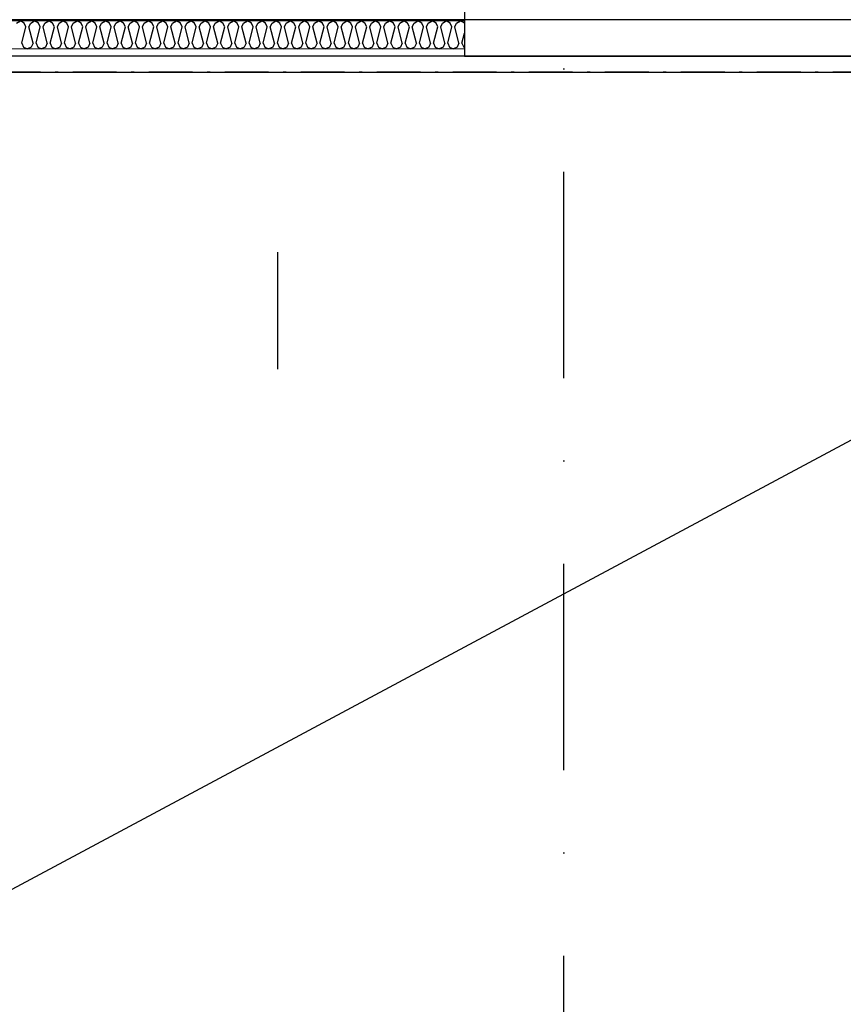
# Model space of a CAD drawing. Header units: millimetres. Extents: x -117798 to 93698, y -182207 to 252400.
# Tile 180 of 222: x -67054 to -65645, y -16706 to -15022. Entities that reach past the tile are written whole.
import ezdxf
from ezdxf.enums import TextEntityAlignment as Align

# ---------------------------------------------------------------- set-up
doc = ezdxf.new("R2010")
doc.units = ezdxf.units.MM
doc.header["$LTSCALE"] = 0.5
doc.header["$MEASUREMENT"] = 0
for name, pattern in [('Over snittplan', [260, 150, -50, 10, -50]), ('PLINE', [0]), ('Prikk & stiplet', [1340.555525, 705.555534, -352.777767, 0, -282.222223])]:
    doc.linetypes.add(name, pattern=pattern)
for name, color, linetype in [('223- Bjelker', 7, 'Continuous'), ('232- Ikke-bærende yttervegger', 7, 'Continuous'), ('232- Ikke-bærende yttervegger (Skravur)(Nye konstruksjoner)', 7, 'Continuous'), ('232- Ikke-bærende yttervegger(Nye konstruksjoner)', 7, 'Continuous'), ('256- Faste himlinger og overflatebehandling(Nye konstruksjoner)', 7, 'Continuous'), ('261- Primærkonstruksjon (tak)(Nye konstruksjoner)', 7, 'Continuous'), ('852- Snittmarkør', 7, 'Continuous'), ('862- M___Nettoareal(Nye konstruksjoner)', 7, 'Continuous'), ('862- M___Nettoareal(Polylinje)(Nye konstruksjoner)', 7, 'Continuous'), ('862- M___Nettoareal(Tekst)(Nye konstruksjoner)', 7, 'Continuous'), ('BYGG', 7, 'Continuous')]:
    doc.layers.add(name, color=color, linetype=linetype)
doc.layers.add('236- Innvendig kledning og overflate(Nye konstruksjoner)', color=7, linetype='Continuous', lineweight=0)
doc.styles.add('GENERATED_STYLE_1', font='arial.ttf')

# ---------------------------------------------------------------- blocks, each defined once
blk = doc.blocks.new('Teknisk vent._A-214_26', base_point=(-66816.6, -20004.2))
at = {"layer": '862- M___Nettoareal(Polylinje)(Nye konstruksjoner)', "linetype": 'PLINE', "flags": 128}
blk.add_lwpolyline([(-70728.2, -18466.9), (-68648.2, -18466.9), (-68648.2, -25811.9), (-68573.2, -25811.9), (-68573.2, -25749.4), (-65173.2, -25749.4), (-65173.2, -25811.9), (-64973.2, -25811.9), (-64973.2, -25749.4), (-64405.7, -25749.4), (-64405.7, -15084.4), (-64973.2, -15084.4), (-64973.2, -15111.9), (-65173.2, -15111.9), (-65173.2, -15084.4), (-68573.2, -15084.4), (-68573.2, -15111.9), (-68773.2, -15111.9), (-68773.2, -15096.9), (-70728.2, -15096.9)], close=True, dxfattribs=at)
at = {"layer": '862- M___Nettoareal(Tekst)(Nye konstruksjoner)', "style": 'GENERATED_STYLE_1'}
for tag, height, p in [('DUMMY_862', 150, (-66934.4, -19409.6)), ('ROOM_NAME', 150, (-66934.4, -20633)), ('DUMMY_861', 100, (-67091.6, -20232.7)), ('ROOM_NUMBER', 100, (-67091.6, -20621.6)), ('DUMMY_863', 100, (-66698.7, -20598.7))]:
    blk.add_attdef(tag, text='', height=height, rotation=90, dxfattribs=at).set_placement(p, align=Align.TOP_LEFT)
blk = doc.blocks.new('*X430')
at = {"layer": '232- Ikke-bærende yttervegger (Skravur)(Nye konstruksjoner)', "linetype": 'PLINE'}
for p, q in [((-67059.4, -15027.6), (-67052.7, -15023.9)), ((-67046.1, -15027.6), (-67052.7, -15023.9)), ((-67050.2, -15062.3), (-67043.1, -15034.1)), ((-67043.1, -15034.1), (-67046.1, -15027.6)), ((-67038, -15034.1), (-67035.1, -15027.6)), ((-67031, -15062.3), (-67038, -15034.1)), ((-67035.1, -15027.6), (-67028.5, -15023.9)), ((-67021.8, -15027.6), (-67028.5, -15023.9)), ((-67025.9, -15062.3), (-67018.9, -15034.1)), ((-67018.9, -15034.1), (-67021.8, -15027.6)), ((-67013.8, -15034.1), (-67010.8, -15027.6)), ((-67006.7, -15062.3), (-67013.8, -15034.1)), ((-67010.8, -15027.6), (-67004.2, -15023.9)), ((-66997.5, -15027.6), (-67004.2, -15023.9)), ((-67001.6, -15062.3), (-66994.6, -15034.1)), ((-66994.6, -15034.1), (-66997.5, -15027.6)), ((-66989.5, -15034.1), (-66986.5, -15027.6)), ((-66982.4, -15062.3), (-66989.5, -15034.1)), ((-66986.5, -15027.6), (-66979.9, -15023.9)), ((-66973.3, -15027.6), (-66979.9, -15023.9)), ((-66977.3, -15062.3), (-66970.3, -15034.1)), ((-66970.3, -15034.1), (-66973.3, -15027.6)), ((-66965.2, -15034.1), (-66962.2, -15027.6)), ((-66958.2, -15062.3), (-66965.2, -15034.1)), ((-66962.2, -15027.6), (-66955.6, -15023.9)), ((-66949, -15027.6), (-66955.6, -15023.9)), ((-66953.1, -15062.3), (-66946, -15034.1)), ((-66946, -15034.1), (-66949, -15027.6)), ((-66940.9, -15034.1), (-66938, -15027.6)), ((-66933.9, -15062.3), (-66940.9, -15034.1)), ((-66938, -15027.6), (-66931.3, -15023.9)), ((-66924.7, -15027.6), (-66931.3, -15023.9)), ((-66928.8, -15062.3), (-66921.7, -15034.1)), ((-66921.7, -15034.1), (-66924.7, -15027.6)), ((-66916.6, -15034.1), (-66913.7, -15027.6)), ((-66909.6, -15062.3), (-66916.6, -15034.1)), ((-66913.7, -15027.6), (-66907, -15023.9)), ((-66900.4, -15027.6), (-66907, -15023.9)), ((-66904.5, -15062.3), (-66897.5, -15034.1)), ((-66897.5, -15034.1), (-66900.4, -15027.6)), ((-66892.4, -15034.1), (-66889.4, -15027.6)), ((-66885.3, -15062.3), (-66892.4, -15034.1)), ((-66889.4, -15027.6), (-66882.8, -15023.9)), ((-66876.1, -15027.6), (-66882.8, -15023.9)), ((-66880.2, -15062.3), (-66873.2, -15034.1)), ((-66873.2, -15034.1), (-66876.1, -15027.6)), ((-66868.1, -15034.1), (-66865.1, -15027.6)), ((-66861, -15062.3), (-66868.1, -15034.1)), ((-66865.1, -15027.6), (-66858.5, -15023.9)), ((-66851.9, -15027.6), (-66858.5, -15023.9)), ((-66855.9, -15062.3), (-66848.9, -15034.1)), ((-66848.9, -15034.1), (-66851.9, -15027.6)), ((-66843.8, -15034.1), (-66840.8, -15027.6)), ((-66836.8, -15062.3), (-66843.8, -15034.1)), ((-66840.8, -15027.6), (-66834.2, -15023.9)), ((-66827.6, -15027.6), (-66834.2, -15023.9)), ((-66831.7, -15062.3), (-66824.6, -15034.1)), ((-66824.6, -15034.1), (-66827.6, -15027.6)), ((-66819.5, -15034.1), (-66816.6, -15027.6)), ((-66812.5, -15062.3), (-66819.5, -15034.1)), ((-66816.6, -15027.6), (-66809.9, -15023.9)), ((-66803.3, -15027.6), (-66809.9, -15023.9)), ((-66807.4, -15062.3), (-66800.3, -15034.1)), ((-66800.3, -15034.1), (-66803.3, -15027.6)), ((-66795.2, -15034.1), (-66792.3, -15027.6)), ((-66788.2, -15062.3), (-66795.2, -15034.1)), ((-66792.3, -15027.6), (-66785.6, -15023.9)), ((-66779, -15027.6), (-66785.6, -15023.9)), ((-66783.1, -15062.3), (-66776, -15034.1)), ((-66776, -15034.1), (-66779, -15027.6)), ((-66770.9, -15034.1), (-66768, -15027.6)), ((-66763.9, -15062.3), (-66770.9, -15034.1)), ((-66768, -15027.6), (-66761.4, -15023.9)), ((-66754.7, -15027.6), (-66761.4, -15023.9)), ((-66758.8, -15062.3), (-66751.8, -15034.1)), ((-66751.8, -15034.1), (-66754.7, -15027.6)), ((-66746.7, -15034.1), (-66743.7, -15027.6)), ((-66739.6, -15062.3), (-66746.7, -15034.1)), ((-66743.7, -15027.6), (-66737.1, -15023.9)), ((-66730.4, -15027.6), (-66737.1, -15023.9)), ((-66734.5, -15062.3), (-66727.5, -15034.1)), ((-66727.5, -15034.1), (-66730.4, -15027.6)), ((-66722.4, -15034.1), (-66719.4, -15027.6)), ((-66715.3, -15062.3), (-66722.4, -15034.1)), ((-66719.4, -15027.6), (-66712.8, -15023.9)), ((-66706.2, -15027.6), (-66712.8, -15023.9)), ((-66710.2, -15062.3), (-66703.2, -15034.1)), ((-66703.2, -15034.1), (-66706.2, -15027.6)), ((-66698.1, -15034.1), (-66695.1, -15027.6)), ((-66691.1, -15062.3), (-66698.1, -15034.1)), ((-66695.1, -15027.6), (-66688.5, -15023.9)), ((-66681.9, -15027.6), (-66688.5, -15023.9)), ((-66686, -15062.3), (-66678.9, -15034.1)), ((-66678.9, -15034.1), (-66681.9, -15027.6)), ((-66673.8, -15034.1), (-66670.9, -15027.6)), ((-66666.8, -15062.3), (-66673.8, -15034.1)), ((-66670.9, -15027.6), (-66664.2, -15023.9)), ((-66657.6, -15027.6), (-66664.2, -15023.9)), ((-66661.7, -15062.3), (-66654.6, -15034.1)), ((-66654.6, -15034.1), (-66657.6, -15027.6)), ((-66649.5, -15034.1), (-66646.6, -15027.6)), ((-66642.5, -15062.3), (-66649.5, -15034.1)), ((-66646.6, -15027.6), (-66640, -15023.9)), ((-66633.3, -15027.6), (-66640, -15023.9)), ((-66637.4, -15062.3), (-66630.4, -15034.1)), ((-66630.4, -15034.1), (-66633.3, -15027.6)), ((-66625.3, -15034.1), (-66622.3, -15027.6)), ((-66618.2, -15062.3), (-66625.3, -15034.1)), ((-66622.3, -15027.6), (-66615.7, -15023.9)), ((-66609, -15027.6), (-66615.7, -15023.9)), ((-66613.1, -15062.3), (-66606.1, -15034.1)), ((-66606.1, -15034.1), (-66609, -15027.6)), ((-66601, -15034.1), (-66598, -15027.6)), ((-66593.9, -15062.3), (-66601, -15034.1)), ((-66598, -15027.6), (-66591.4, -15023.9)), ((-66584.8, -15027.6), (-66591.4, -15023.9)), ((-66588.8, -15062.3), (-66581.8, -15034.1)), ((-66581.8, -15034.1), (-66584.8, -15027.6)), ((-66576.7, -15034.1), (-66573.7, -15027.6)), ((-66569.7, -15062.3), (-66576.7, -15034.1)), ((-66573.7, -15027.6), (-66567.1, -15023.9)), ((-66560.5, -15027.6), (-66567.1, -15023.9)), ((-66564.6, -15062.3), (-66557.5, -15034.1)), ((-66557.5, -15034.1), (-66560.5, -15027.6)), ((-66552.4, -15034.1), (-66549.5, -15027.6)), ((-66545.4, -15062.3), (-66552.4, -15034.1)), ((-66549.5, -15027.6), (-66542.8, -15023.9)), ((-66536.2, -15027.6), (-66542.8, -15023.9)), ((-66540.3, -15062.3), (-66533.2, -15034.1)), ((-66533.2, -15034.1), (-66536.2, -15027.6)), ((-66528.1, -15034.1), (-66525.2, -15027.6)), ((-66521.1, -15062.3), (-66528.1, -15034.1)), ((-66525.2, -15027.6), (-66518.5, -15023.9)), ((-66511.9, -15027.6), (-66518.5, -15023.9)), ((-66516, -15062.3), (-66509, -15034.1)), ((-66509, -15034.1), (-66511.9, -15027.6)), ((-66503.9, -15034.1), (-66500.9, -15027.6)), ((-66496.8, -15062.3), (-66503.9, -15034.1)), ((-66500.9, -15027.6), (-66494.3, -15023.9)), ((-66487.6, -15027.6), (-66494.3, -15023.9)), ((-66491.7, -15062.3), (-66484.7, -15034.1)), ((-66484.7, -15034.1), (-66487.6, -15027.6)), ((-66479.6, -15034.1), (-66476.6, -15027.6)), ((-66472.5, -15062.3), (-66479.6, -15034.1)), ((-66476.6, -15027.6), (-66470, -15023.9)), ((-66463.4, -15027.6), (-66470, -15023.9)), ((-66467.4, -15062.3), (-66460.4, -15034.1)), ((-66460.4, -15034.1), (-66463.4, -15027.6)), ((-66455.3, -15034.1), (-66452.3, -15027.6)), ((-66448.3, -15062.3), (-66455.3, -15034.1)), ((-66452.3, -15027.6), (-66445.7, -15023.9)), ((-66439.1, -15027.6), (-66445.7, -15023.9)), ((-66443.2, -15062.3), (-66436.1, -15034.1)), ((-66436.1, -15034.1), (-66439.1, -15027.6)), ((-66431, -15034.1), (-66428.1, -15027.6)), ((-66424, -15062.3), (-66431, -15034.1)), ((-66428.1, -15027.6), (-66421.4, -15023.9)), ((-66414.8, -15027.6), (-66421.4, -15023.9)), ((-66418.9, -15062.3), (-66411.8, -15034.1)), ((-66411.8, -15034.1), (-66414.8, -15027.6)), ((-66406.7, -15034.1), (-66403.8, -15027.6)), ((-66399.7, -15062.3), (-66406.7, -15034.1)), ((-66403.8, -15027.6), (-66397.1, -15023.9)), ((-66390.5, -15027.6), (-66397.1, -15023.9)), ((-66394.6, -15062.3), (-66387.5, -15034.1)), ((-66387.5, -15034.1), (-66390.5, -15027.6)), ((-66382.4, -15034.1), (-66379.5, -15027.6)), ((-66375.4, -15062.3), (-66382.4, -15034.1)), ((-66379.5, -15027.6), (-66372.9, -15023.9)), ((-66366.2, -15027.6), (-66372.9, -15023.9)), ((-66370.3, -15062.3), (-66363.3, -15034.1)), ((-66363.3, -15034.1), (-66366.2, -15027.6)), ((-66358.2, -15034.1), (-66355.2, -15027.6)), ((-66351.1, -15062.3), (-66358.2, -15034.1)), ((-66355.2, -15027.6), (-66348.6, -15023.9)), ((-66341.9, -15027.6), (-66348.6, -15023.9)), ((-66346, -15062.3), (-66339, -15034.1)), ((-66339, -15034.1), (-66341.9, -15027.6)), ((-66333.9, -15034.1), (-66330.9, -15027.6)), ((-66326.8, -15062.3), (-66333.9, -15034.1)), ((-66330.9, -15027.6), (-66324.3, -15023.9)), ((-66317.7, -15027.6), (-66324.3, -15023.9)), ((-66321.7, -15062.3), (-66314.7, -15034.1)), ((-66314.7, -15034.1), (-66317.7, -15027.6)), ((-66309.6, -15034.1), (-66306.6, -15027.6)), ((-66302.6, -15062.3), (-66309.6, -15034.1)), ((-66306.6, -15027.6), (-66300, -15023.9)), ((-66293.4, -15027.6), (-66300, -15023.9)), ((-66293.2, -15028.1), (-66293.4, -15027.6)), ((-66297.5, -15062.3), (-66293.2, -15045.1)), ((-67050.2, -15062.3), (-67047.2, -15068.8)), ((-67047.2, -15068.8), (-67040.6, -15071.9)), ((-67034, -15068.8), (-67040.6, -15071.9)), ((-67031, -15062.3), (-67034, -15068.8)), ((-67025.9, -15062.3), (-67022.9, -15068.8)), ((-67022.9, -15068.8), (-67016.3, -15071.9)), ((-67009.7, -15068.8), (-67016.3, -15071.9)), ((-67006.7, -15062.3), (-67009.7, -15068.8)), ((-67001.6, -15062.3), (-66998.7, -15068.8)), ((-66998.7, -15068.8), (-66992, -15071.9)), ((-66985.4, -15068.8), (-66992, -15071.9)), ((-66982.4, -15062.3), (-66985.4, -15068.8)), ((-66977.3, -15062.3), (-66974.4, -15068.8)), ((-66974.4, -15068.8), (-66967.7, -15071.9)), ((-66961.1, -15068.8), (-66967.7, -15071.9)), ((-66958.2, -15062.3), (-66961.1, -15068.8)), ((-66953.1, -15062.3), (-66950.1, -15068.8)), ((-66950.1, -15068.8), (-66943.5, -15071.9)), ((-66936.8, -15068.8), (-66943.5, -15071.9)), ((-66933.9, -15062.3), (-66936.8, -15068.8)), ((-66928.8, -15062.3), (-66925.8, -15068.8)), ((-66925.8, -15068.8), (-66919.2, -15071.9)), ((-66912.6, -15068.8), (-66919.2, -15071.9)), ((-66909.6, -15062.3), (-66912.6, -15068.8)), ((-66904.5, -15062.3), (-66901.5, -15068.8)), ((-66901.5, -15068.8), (-66894.9, -15071.9)), ((-66888.3, -15068.8), (-66894.9, -15071.9)), ((-66885.3, -15062.3), (-66888.3, -15068.8)), ((-66880.2, -15062.3), (-66877.3, -15068.8)), ((-66877.3, -15068.8), (-66870.6, -15071.9)), ((-66864, -15068.8), (-66870.6, -15071.9)), ((-66861, -15062.3), (-66864, -15068.8)), ((-66855.9, -15062.3), (-66853, -15068.8)), ((-66853, -15068.8), (-66846.3, -15071.9)), ((-66839.7, -15068.8), (-66846.3, -15071.9)), ((-66836.8, -15062.3), (-66839.7, -15068.8)), ((-66831.7, -15062.3), (-66828.7, -15068.8)), ((-66828.7, -15068.8), (-66822.1, -15071.9)), ((-66815.4, -15068.8), (-66822.1, -15071.9)), ((-66812.5, -15062.3), (-66815.4, -15068.8)), ((-66807.4, -15062.3), (-66804.4, -15068.8)), ((-66804.4, -15068.8), (-66797.8, -15071.9)), ((-66791.1, -15068.8), (-66797.8, -15071.9)), ((-66788.2, -15062.3), (-66791.1, -15068.8)), ((-66783.1, -15062.3), (-66780.1, -15068.8)), ((-66780.1, -15068.8), (-66773.5, -15071.9)), ((-66766.9, -15068.8), (-66773.5, -15071.9)), ((-66763.9, -15062.3), (-66766.9, -15068.8)), ((-66758.8, -15062.3), (-66755.8, -15068.8)), ((-66755.8, -15068.8), (-66749.2, -15071.9)), ((-66742.6, -15068.8), (-66749.2, -15071.9)), ((-66739.6, -15062.3), (-66742.6, -15068.8)), ((-66734.5, -15062.3), (-66731.6, -15068.8)), ((-66731.6, -15068.8), (-66724.9, -15071.9)), ((-66718.3, -15068.8), (-66724.9, -15071.9)), ((-66715.3, -15062.3), (-66718.3, -15068.8)), ((-66710.2, -15062.3), (-66707.3, -15068.8)), ((-66707.3, -15068.8), (-66700.7, -15071.9)), ((-66694, -15068.8), (-66700.7, -15071.9)), ((-66691.1, -15062.3), (-66694, -15068.8)), ((-66686, -15062.3), (-66683, -15068.8)), ((-66683, -15068.8), (-66676.4, -15071.9)), ((-66669.7, -15068.8), (-66676.4, -15071.9)), ((-66666.8, -15062.3), (-66669.7, -15068.8)), ((-66661.7, -15062.3), (-66658.7, -15068.8)), ((-66658.7, -15068.8), (-66652.1, -15071.9)), ((-66645.5, -15068.8), (-66652.1, -15071.9)), ((-66642.5, -15062.3), (-66645.5, -15068.8)), ((-66637.4, -15062.3), (-66634.4, -15068.8)), ((-66634.4, -15068.8), (-66627.8, -15071.9)), ((-66621.2, -15068.8), (-66627.8, -15071.9)), ((-66618.2, -15062.3), (-66621.2, -15068.8)), ((-66613.1, -15062.3), (-66610.2, -15068.8)), ((-66610.2, -15068.8), (-66603.5, -15071.9)), ((-66596.9, -15068.8), (-66603.5, -15071.9)), ((-66593.9, -15062.3), (-66596.9, -15068.8)), ((-66588.8, -15062.3), (-66585.9, -15068.8)), ((-66585.9, -15068.8), (-66579.2, -15071.9)), ((-66572.6, -15068.8), (-66579.2, -15071.9)), ((-66569.7, -15062.3), (-66572.6, -15068.8)), ((-66564.6, -15062.3), (-66561.6, -15068.8)), ((-66561.6, -15068.8), (-66555, -15071.9)), ((-66548.3, -15068.8), (-66555, -15071.9)), ((-66545.4, -15062.3), (-66548.3, -15068.8)), ((-66540.3, -15062.3), (-66537.3, -15068.8)), ((-66537.3, -15068.8), (-66530.7, -15071.9)), ((-66524.1, -15068.8), (-66530.7, -15071.9)), ((-66521.1, -15062.3), (-66524.1, -15068.8)), ((-66516, -15062.3), (-66513, -15068.8)), ((-66513, -15068.8), (-66506.4, -15071.9)), ((-66499.8, -15068.8), (-66506.4, -15071.9)), ((-66496.8, -15062.3), (-66499.8, -15068.8)), ((-66491.7, -15062.3), (-66488.8, -15068.8)), ((-66488.8, -15068.8), (-66482.1, -15071.9)), ((-66475.5, -15068.8), (-66482.1, -15071.9)), ((-66472.5, -15062.3), (-66475.5, -15068.8)), ((-66467.4, -15062.3), (-66464.5, -15068.8)), ((-66464.5, -15068.8), (-66457.8, -15071.9)), ((-66451.2, -15068.8), (-66457.8, -15071.9)), ((-66448.3, -15062.3), (-66451.2, -15068.8)), ((-66443.2, -15062.3), (-66440.2, -15068.8)), ((-66440.2, -15068.8), (-66433.6, -15071.9)), ((-66426.9, -15068.8), (-66433.6, -15071.9)), ((-66424, -15062.3), (-66426.9, -15068.8)), ((-66418.9, -15062.3), (-66415.9, -15068.8)), ((-66415.9, -15068.8), (-66409.3, -15071.9)), ((-66402.6, -15068.8), (-66409.3, -15071.9)), ((-66399.7, -15062.3), (-66402.6, -15068.8)), ((-66394.6, -15062.3), (-66391.6, -15068.8)), ((-66391.6, -15068.8), (-66385, -15071.9)), ((-66378.4, -15068.8), (-66385, -15071.9)), ((-66375.4, -15062.3), (-66378.4, -15068.8)), ((-66370.3, -15062.3), (-66367.3, -15068.8)), ((-66367.3, -15068.8), (-66360.7, -15071.9)), ((-66354.1, -15068.8), (-66360.7, -15071.9)), ((-66351.1, -15062.3), (-66354.1, -15068.8)), ((-66346, -15062.3), (-66343.1, -15068.8)), ((-66343.1, -15068.8), (-66336.4, -15071.9)), ((-66329.8, -15068.8), (-66336.4, -15071.9)), ((-66326.8, -15062.3), (-66329.8, -15068.8)), ((-66321.7, -15062.3), (-66318.8, -15068.8)), ((-66318.8, -15068.8), (-66312.2, -15071.9)), ((-66305.5, -15068.8), (-66312.2, -15071.9)), ((-66302.6, -15062.3), (-66305.5, -15068.8)), ((-66297.5, -15062.3), (-66294.5, -15068.8)), ((-66294.5, -15068.8), (-66293.2, -15069.4))]:
    blk.add_line(p, q, dxfattribs=at)

msp = doc.modelspace()

# ---------------------------------------------------------------- hatches: boundary and pattern name
at = {"layer": '232- Ikke-bærende yttervegger (Skravur)(Nye konstruksjoner)', "linetype": 'Continuous'}
msp.add_hatch(color=256, dxfattribs=at).paths.add_polyline_path([(-68573.2, -15021.9), (-68573.2, -15023.9), (-66293.2, -15023.9), (-66293.2, -15021.9)])
h = msp.add_hatch(dxfattribs=at)
h.set_pattern_fill('Gips', color=256, style=0, pattern_type=2)
h.set_pattern_definition([(180, (0, 0), (0, 86.60254), [0, -50]), (180, (-25, -43.3), (0, 86.60254), [0, -50])])
h.paths.add_polyline_path([(-68573.2, -15071.9), (-68573.2, -15084.4), (-66293.2, -15084.4), (-66293.2, -15071.9)])

# ---------------------------------------------------------------- linework, layer by layer
at = {"layer": '223- Bjelker', "linetype": 'Over snittplan'}
msp.add_line((-64288.2, -15111.9), (-77768.2, -15111.9), dxfattribs=at)
at = {"layer": '232- Ikke-bærende yttervegger', "linetype": 'PLINE', "flags": 128}
msp.add_lwpolyline([(-67083.2, -15021.9), (-66293.2, -15021.9)], dxfattribs=at)
at = {"layer": '232- Ikke-bærende yttervegger(Nye konstruksjoner)', "linetype": 'PLINE'}
msp.add_line((-66293.2, -15023.9), (-68573.2, -15023.9), dxfattribs=at)
at = {"layer": '232- Ikke-bærende yttervegger(Nye konstruksjoner)', "linetype": 'PLINE', "flags": 128}
for points in [[(-66293.2, -14871.9), (-66293.2, -15021.9)], [(-66293.2, -15021.9), (-68573.2, -15021.9)], [(-66293.2, -15021.9), (-66293.2, -15023.9)], [(-66293.2, -15023.9), (-66293.2, -15071.9)], [(-66293.2, -15071.9), (-66293.2, -15084.4)], [(-66293.2, -15084.4), (-65273.2, -15084.4)]]:
    msp.add_lwpolyline(points, dxfattribs=at)
at = {"layer": '236- Innvendig kledning og overflate(Nye konstruksjoner)', "linetype": 'PLINE'}
msp.add_line((-68573.2, -15071.9), (-66293.2, -15071.9), dxfattribs=at)
at = {"layer": '236- Innvendig kledning og overflate(Nye konstruksjoner)', "linetype": 'PLINE', "flags": 128}
msp.add_lwpolyline([(-68573.2, -15084.4), (-66293.2, -15084.4)], dxfattribs=at)
at = {"layer": '256- Faste himlinger og overflatebehandling(Nye konstruksjoner)', "linetype": 'PLINE'}
msp.add_line((-70728.2, -18466.9), (-64405.7, -15084.4), dxfattribs=at)
at = {"layer": '256- Faste himlinger og overflatebehandling(Nye konstruksjoner)', "linetype": 'PLINE', "flags": 128}
msp.add_lwpolyline([(-70728.2, -15111.9), (-64343.2, -15111.9)], dxfattribs=at)
at = {"layer": '261- Primærkonstruksjon (tak)(Nye konstruksjoner)', "linetype": 'PLINE', "flags": 128}
msp.add_lwpolyline([(-64973.2, -15021.9), (-70073.2, -15021.9)], dxfattribs=at)
at = {"layer": '852- Snittmarkør', "linetype": 'Prikk & stiplet'}
msp.add_line((-66123.2, -49153.9), (-66123.2, 6068), dxfattribs=at)
at = {"layer": 'BYGG', "linetype": 'PLINE'}
msp.add_lwpolyline([(-66613.2, -15419.4), (-66613.2, -15619.4)], dxfattribs=at)

# ---------------------------------------------------------------- block references
at = {"layer": '232- Ikke-bærende yttervegger(Nye konstruksjoner)'}
msp.add_blockref('*X430', (0, 0), dxfattribs=at)
at = {"layer": '862- M___Nettoareal(Nye konstruksjoner)', "linetype": 'Continuous'}
msp.add_blockref('Teknisk vent._A-214_26', (-66816.6, -20004.2), dxfattribs=at)

doc.saveas('drawing.dxf')
